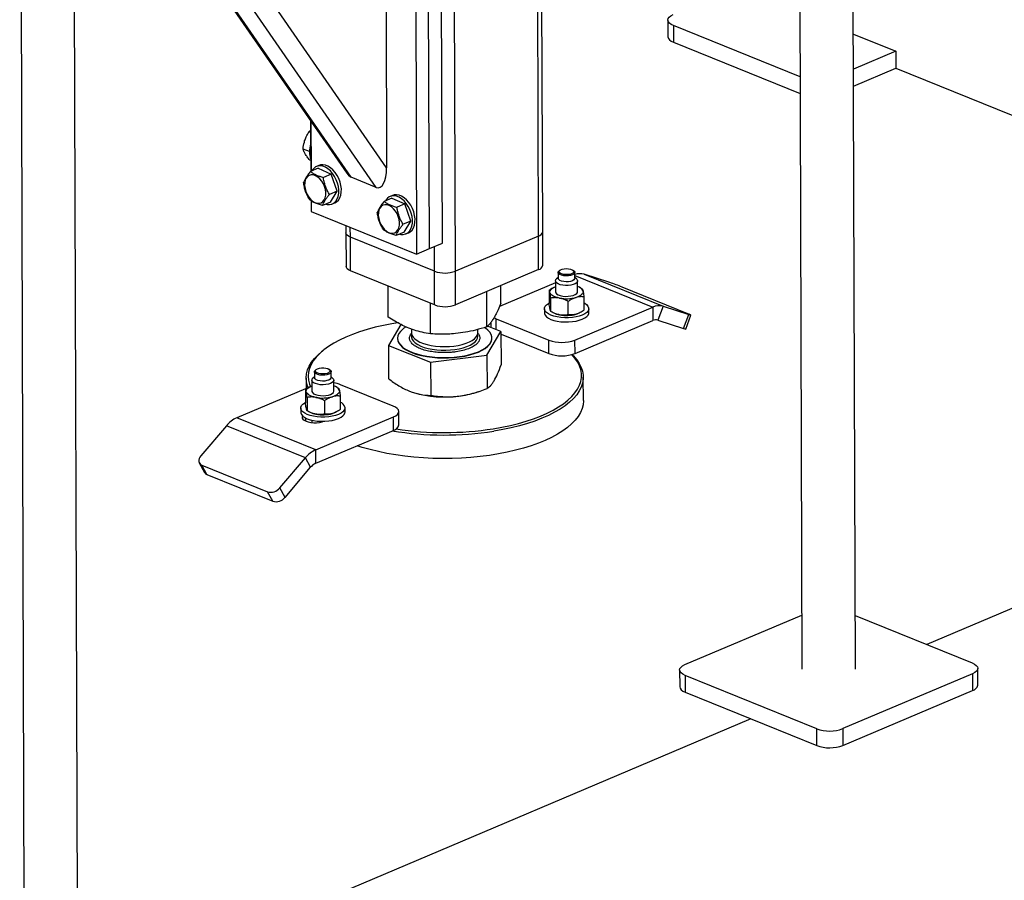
# Model space of a CAD drawing. Header units: millimetres. Extents: x 5 to 589, y 5 to 415.
# Tile 61 of 67: x 549 to 567, y 253 to 269. Entities that reach past the tile are written whole.
import ezdxf

# ---------------------------------------------------------------- set-up
doc = ezdxf.new("R2010")
doc.units = ezdxf.units.MM
doc.layers.add('TRAIT-FORT', color=4, linetype='Continuous', lineweight=25)

msp = doc.modelspace()

# ---------------------------------------------------------------- linework, layer by layer
at = {"layer": 'TRAIT-FORT', "color": 4, "linetype": 'Continuous', "lineweight": 25}
for p, q in [((558.139, 265.083), (558.08, 283.567)), ((558.216, 265.161), (558.156, 283.6)), ((556.642, 264.449), (556.582, 282.933)), ((562.813, 282.78), (562.894, 257.262)), ((563.861, 257.266), (563.779, 282.783)), ((548.777, 276.832), (548.858, 251.315)), ((549.825, 251.318), (549.743, 276.835)), ((555.399, 266.312), (549.751, 274.496)), ((555.211, 265.962), (549.753, 273.869)), ((554.76, 266.145), (549.754, 273.396)), ((549.754, 273.352), (554.679, 266.218)), ((556.406, 264.956), (556.384, 271.629)), ((555.917, 271.43), (555.938, 264.758)), ((556.172, 264.857), (556.15, 271.53)), ((555.39, 269.198), (555.399, 266.312)), ((560.476, 268.983), (560.477, 268.679)), ((562.86, 267.957), (560.576, 268.885)), ((560.576, 268.885), (560.577, 268.581)), ((563.824, 268.73), (564.591, 268.419)), ((560.577, 268.581), (562.861, 267.654)), ((564.591, 268.419), (563.826, 268.095)), ((564.591, 268.419), (564.592, 268.115)), ((563.827, 267.791), (564.592, 268.115)), ((564.592, 268.115), (575.624, 263.636)), ((554.027, 267.163), (554.03, 266.251)), ((554.033, 267.154), (554.036, 266.253)), ((554.027, 266.985), (553.996, 266.962)), ((554.027, 266.95), (553.996, 266.962)), ((554.005, 266.607), (553.89, 266.654)), ((554.029, 266.447), (554.013, 266.453)), ((554.165, 266.308), (554.025, 266.248)), ((554.178, 266.358), (554.131, 266.338)), ((554.165, 266.308), (554.398, 266.202)), ((554.398, 266.202), (554.258, 266.142)), ((554.507, 265.894), (554.398, 266.202)), ((555.211, 265.962), (554.76, 266.145)), ((554.507, 265.894), (554.367, 265.835)), ((554.384, 265.693), (554.507, 265.894)), ((554.038, 265.72), (554.038, 265.529)), ((554.384, 265.693), (554.244, 265.634)), ((554.418, 265.663), (554.464, 265.683)), ((555.495, 265.768), (555.354, 265.708)), ((555.508, 265.818), (555.461, 265.798)), ((555.495, 265.768), (555.728, 265.662)), ((554.038, 265.529), (555.938, 264.758)), ((555.728, 265.662), (555.587, 265.602)), ((555.837, 265.354), (555.728, 265.662)), ((555.837, 265.354), (555.697, 265.295)), ((555.714, 265.153), (555.837, 265.354)), ((554.665, 265.275), (554.665, 265.142)), ((554.665, 265.142), (554.667, 264.536)), ((554.745, 265.064), (554.744, 265.243)), ((555.714, 265.153), (555.573, 265.094)), ((555.747, 265.123), (555.794, 265.143)), ((558.217, 264.555), (558.216, 265.161)), ((556.265, 264.447), (554.745, 265.064)), ((554.747, 264.457), (554.745, 265.064)), ((558.139, 265.083), (556.642, 264.449)), ((558.141, 264.477), (558.139, 265.083)), ((555.938, 264.758), (556.172, 264.857)), ((556.172, 264.857), (556.406, 264.956)), ((556.265, 264.447), (556.263, 264.896)), ((556.266, 263.84), (554.747, 264.457)), ((556.266, 263.84), (556.265, 264.447)), ((556.644, 263.842), (556.642, 264.449)), ((558.141, 264.477), (556.644, 263.842)), ((558.526, 264.466), (558.511, 264.453)), ((558.778, 264.454), (558.763, 264.466)), ((558.795, 264.32), (558.795, 264.426)), ((558.445, 264.273), (558.446, 264.076)), ((558.495, 264.334), (558.467, 264.311)), ((558.495, 264.425), (558.495, 264.319)), ((558.795, 264.372), (560.201, 263.801)), ((558.823, 264.312), (558.795, 264.335)), ((558.846, 264.077), (558.845, 264.274)), ((558.964, 264.393), (560.389, 263.815)), ((559.428, 264.243), (558.964, 264.393)), ((555.428, 263.621), (555.426, 264.181)), ((557.208, 263.443), (557.206, 264.08)), ((558.446, 264.239), (557.436, 263.811)), ((557.462, 263.87), (557.461, 264.188)), ((558.332, 264.106), (558.333, 263.863)), ((558.414, 264.155), (558.405, 264.15)), ((558.903, 264.144), (558.878, 264.156)), ((560.836, 263.68), (559.649, 264.162)), ((558.363, 263.72), (558.363, 263.963)), ((558.678, 263.661), (558.677, 263.903)), ((558.96, 263.987), (558.961, 263.744)), ((556.191, 263.319), (556.189, 263.871)), ((558.247, 263.772), (558.247, 263.696)), ((558.798, 263.206), (560.201, 263.801)), ((559.047, 263.699), (559.047, 263.775)), ((560.201, 263.801), (560.202, 263.558)), ((560.389, 263.815), (560.296, 263.565)), ((560.389, 263.815), (560.853, 263.665)), ((557.377, 263.589), (558.326, 263.203)), ((557.377, 263.394), (557.377, 263.589)), ((558.39, 263.706), (558.415, 263.694)), ((558.799, 262.963), (560.202, 263.558)), ((558.879, 263.695), (558.888, 263.7)), ((560.296, 263.565), (560.76, 263.415)), ((560.76, 263.415), (560.853, 263.665)), ((560.798, 263.405), (560.89, 263.655)), ((555.655, 263.488), (555.43, 263.11)), ((555.846, 263.405), (555.846, 263.335)), ((557.046, 263.339), (557.046, 263.397)), ((557.21, 262.933), (557.463, 263.36)), ((557.463, 263.36), (557.22, 263.456)), ((557.278, 263.52), (557.278, 263.444)), ((557.463, 263.36), (557.465, 262.758)), ((555.595, 263.238), (555.595, 263.232)), ((555.832, 263.302), (555.848, 263.322)), ((557.298, 263.238), (557.298, 263.244)), ((557.464, 263.311), (558.327, 262.96)), ((558.327, 262.96), (558.326, 263.203)), ((558.799, 262.963), (558.798, 263.206)), ((554.252, 263.018), (554.222, 262.994)), ((555.43, 263.11), (556.193, 262.808)), ((555.43, 263.11), (555.432, 262.508)), ((556.193, 262.808), (557.21, 262.933)), ((557.21, 262.933), (557.211, 262.331)), ((554.128, 262.673), (554.113, 262.661)), ((554.38, 262.661), (554.365, 262.673)), ((556.193, 262.808), (556.195, 262.206)), ((553.949, 262.52), (553.949, 262.334)), ((554.047, 262.48), (554.047, 262.283)), ((554.097, 262.541), (554.069, 262.518)), ((554.096, 262.632), (554.097, 262.526)), ((554.097, 262.521), (554.097, 262.526)), ((554.397, 262.527), (554.396, 262.633)), ((554.425, 262.519), (554.397, 262.542)), ((554.447, 262.285), (554.447, 262.482)), ((558.95, 262.112), (558.949, 262.536)), ((554.047, 262.375), (552.694, 261.802)), ((553.933, 262.313), (553.934, 262.071)), ((554.015, 262.362), (554.006, 262.358)), ((554.504, 262.351), (554.479, 262.364)), ((555.519, 262.014), (554.569, 262.399)), ((576.011, 262.314), (565.147, 257.71)), ((553.964, 262.17), (553.965, 261.928)), ((554.562, 262.194), (554.563, 261.951)), ((555.883, 262.258), (555.887, 262.256)), ((557.012, 262.26), (557.056, 262.274)), ((553.848, 261.979), (553.849, 261.903)), ((554.278, 262.11), (554.279, 261.868)), ((554.649, 261.906), (554.648, 261.982)), ((554.119, 261.223), (552.694, 261.802)), ((553.943, 261.741), (553.943, 261.797)), ((553.992, 261.914), (554.017, 261.901)), ((554.049, 261.76), (554.049, 261.716)), ((554.119, 261.223), (555.523, 261.818)), ((554.48, 261.902), (554.489, 261.907)), ((555.524, 261.575), (555.523, 261.818)), ((555.619, 261.673), (555.619, 261.915)), ((552.508, 261.657), (552.046, 261.115)), ((553.932, 261.079), (552.508, 261.657)), ((554.12, 260.981), (555.524, 261.575)), ((553.47, 260.536), (553.932, 261.079)), ((554.026, 260.908), (553.932, 261.079)), ((554.12, 260.981), (554.119, 261.223)), ((552.018, 260.986), (552.113, 260.815)), ((552.063, 260.948), (553.251, 260.466)), ((552.157, 260.777), (552.063, 260.948)), ((553.565, 260.366), (554.026, 260.908)), ((552.157, 260.777), (553.345, 260.295)), ((553.565, 260.366), (553.47, 260.536)), ((553.345, 260.295), (553.251, 260.466)), ((560.783, 257.347), (562.891, 258.24)), ((563.858, 258.234), (565.969, 257.377)), ((560.687, 257.249), (560.688, 256.946)), ((563.161, 256.187), (560.787, 257.151)), ((560.787, 257.151), (560.788, 256.848)), ((565.972, 257.181), (563.633, 256.19)), ((565.972, 257.181), (565.973, 256.878)), ((566.069, 256.975), (566.068, 257.279)), ((560.788, 256.848), (563.162, 255.884)), ((563.634, 255.887), (565.973, 256.878)), ((561.975, 256.366), (551.111, 251.762)), ((563.162, 255.884), (563.161, 256.187)), ((563.633, 256.19), (563.634, 255.887))]:
    msp.add_line(p, q, dxfattribs=at)
at = {"layer": 'TRAIT-FORT', "color": 4, "linetype": 'Continuous', "lineweight": 25, "flags": 128}
for points in [[(560.576, 268.885), (560.534, 268.905), (560.502, 268.929), (560.483, 268.955), (560.476, 268.982), (560.482, 269.009), (560.501, 269.035), (560.531, 269.059), (560.572, 269.08)], [(560.477, 268.679), (560.477, 268.678), (560.484, 268.652), (560.503, 268.626), (560.535, 268.602), (560.577, 268.581)], [(554.301, 265.658), (554.326, 265.653), (554.37, 265.651), (554.412, 265.661), (554.45, 265.681), (554.481, 265.712), (554.507, 265.752), (554.524, 265.8), (554.534, 265.855), (554.535, 265.914), (554.528, 265.976), (554.513, 266.039), (554.49, 266.1), (554.46, 266.158), (554.424, 266.212), (554.384, 266.258), (554.34, 266.296), (554.293, 266.325), (554.247, 266.343), (554.201, 266.35), (554.157, 266.346), (554.117, 266.331), (554.083, 266.305), (554.054, 266.27), (554.047, 266.258)], [(554.464, 265.683), (554.496, 265.701), (554.528, 265.732), (554.553, 265.772), (554.571, 265.82), (554.581, 265.874), (554.582, 265.934), (554.575, 265.996), (554.56, 266.058), (554.537, 266.12), (554.507, 266.178), (554.471, 266.231), (554.431, 266.278), (554.386, 266.316), (554.34, 266.345), (554.293, 266.363), (554.247, 266.37), (554.204, 266.366), (554.178, 266.358)], [(553.941, 265.886), (553.964, 265.834), (553.993, 265.787), (554.027, 265.746), (554.064, 265.713), (554.104, 265.689), (554.144, 265.676), (554.183, 265.675), (554.218, 265.684), (554.249, 265.704), (554.273, 265.735), (554.291, 265.773), (554.301, 265.819), (554.302, 265.87), (554.295, 265.923), (554.28, 265.976), (554.258, 266.028), (554.229, 266.075), (554.195, 266.116), (554.157, 266.149), (554.117, 266.173), (554.077, 266.186), (554.039, 266.187), (554.003, 266.178), (553.973, 266.158), (553.948, 266.127), (553.931, 266.089), (553.921, 266.043), (553.919, 265.993), (553.926, 265.939), (553.941, 265.886)], [(555.631, 265.118), (555.655, 265.113), (555.7, 265.111), (555.742, 265.121), (555.779, 265.141), (555.811, 265.172), (555.836, 265.212), (555.854, 265.26), (555.864, 265.315), (555.865, 265.374), (555.858, 265.436), (555.843, 265.499), (555.82, 265.56), (555.79, 265.618), (555.754, 265.672), (555.714, 265.718), (555.669, 265.756), (555.623, 265.785), (555.576, 265.803), (555.53, 265.81), (555.487, 265.806), (555.447, 265.791), (555.412, 265.765), (555.384, 265.73), (555.377, 265.718)], [(555.794, 265.143), (555.826, 265.161), (555.858, 265.192), (555.883, 265.232), (555.901, 265.28), (555.91, 265.335), (555.912, 265.394), (555.905, 265.456), (555.889, 265.518), (555.867, 265.58), (555.837, 265.638), (555.801, 265.691), (555.76, 265.738), (555.716, 265.776), (555.67, 265.805), (555.623, 265.823), (555.577, 265.83), (555.534, 265.826), (555.508, 265.818)], [(555.271, 265.346), (555.294, 265.294), (555.322, 265.247), (555.356, 265.206), (555.394, 265.173), (555.434, 265.149), (555.474, 265.136), (555.512, 265.135), (555.548, 265.144), (555.578, 265.164), (555.603, 265.195), (555.621, 265.233), (555.63, 265.279), (555.632, 265.33), (555.625, 265.383), (555.61, 265.436), (555.587, 265.488), (555.558, 265.535), (555.524, 265.576), (555.487, 265.609), (555.447, 265.633), (555.407, 265.646), (555.369, 265.647), (555.333, 265.638), (555.302, 265.618), (555.278, 265.587), (555.26, 265.549), (555.251, 265.503), (555.249, 265.453), (555.256, 265.399), (555.271, 265.346)], [(554.745, 265.064), (554.711, 265.08), (554.686, 265.099), (554.671, 265.12), (554.665, 265.141), (554.665, 265.142)], [(554.745, 265.064), (554.711, 265.08), (554.686, 265.099), (554.671, 265.12), (554.665, 265.141), (554.665, 265.142)], [(554.747, 264.457), (554.713, 264.474), (554.688, 264.493), (554.673, 264.513), (554.667, 264.535), (554.667, 264.536)], [(558.794, 264.431), (558.792, 264.414), (558.778, 264.397), (558.753, 264.383), (558.719, 264.372), (558.679, 264.365), (558.637, 264.363), (558.595, 264.367), (558.557, 264.375), (558.526, 264.387), (558.505, 264.402), (558.496, 264.42), (558.498, 264.437), (558.511, 264.453)], [(558.778, 264.446), (558.775, 264.429), (558.761, 264.414), (558.737, 264.401), (558.704, 264.391), (558.667, 264.386), (558.627, 264.386), (558.589, 264.39), (558.556, 264.399), (558.53, 264.412), (558.515, 264.427), (558.512, 264.444), (558.52, 264.46), (558.539, 264.474), (558.568, 264.486), (558.604, 264.493), (558.643, 264.496), (558.682, 264.494), (558.718, 264.487), (558.748, 264.476), (558.768, 264.462), (558.778, 264.446)], [(558.778, 264.454), (558.785, 264.449), (558.794, 264.431)], [(558.845, 264.282), (558.843, 264.261), (558.829, 264.241), (558.803, 264.223), (558.767, 264.208), (558.724, 264.198), (558.676, 264.192), (558.626, 264.191), (558.577, 264.196), (558.532, 264.205), (558.495, 264.219), (558.467, 264.236), (558.45, 264.256), (558.446, 264.276), (558.454, 264.297), (558.467, 264.311)], [(558.795, 264.32), (558.792, 264.308), (558.778, 264.291), (558.753, 264.276), (558.719, 264.265), (558.68, 264.259), (558.637, 264.257), (558.595, 264.261), (558.557, 264.269), (558.527, 264.281), (558.506, 264.296), (558.496, 264.313), (558.495, 264.319)], [(558.823, 264.312), (558.834, 264.302), (558.845, 264.282)], [(558.347, 264.065), (558.346, 264.081), (558.35, 264.097), (558.36, 264.113), (558.374, 264.128), (558.393, 264.143), (558.416, 264.156), (558.443, 264.168), (558.446, 264.169)], [(558.446, 264.076), (558.451, 264.059), (558.467, 264.039), (558.495, 264.022), (558.533, 264.008), (558.577, 263.999), (558.626, 263.994), (558.676, 263.995), (558.724, 264.001), (558.768, 264.011), (558.803, 264.026), (558.829, 264.044), (558.843, 264.064), (558.846, 264.077)], [(558.945, 264.089), (558.946, 264.072), (558.942, 264.056), (558.932, 264.04), (558.918, 264.025), (558.899, 264.011), (558.876, 263.997), (558.849, 263.986), (558.819, 263.975)], [(558.52, 263.963), (558.485, 263.971), (558.454, 263.981), (558.425, 263.992), (558.401, 264.004), (558.38, 264.018), (558.364, 264.033), (558.353, 264.049), (558.347, 264.065)], [(558.249, 263.758), (558.248, 263.787), (558.26, 263.815), (558.284, 263.842), (558.319, 263.867), (558.333, 263.875)], [(558.961, 263.877), (558.974, 263.87), (559.009, 263.845), (559.033, 263.818), (559.045, 263.789), (559.046, 263.76), (559.034, 263.732), (559.01, 263.705), (558.975, 263.679), (558.93, 263.657), (558.877, 263.638), (558.817, 263.624), (558.751, 263.613), (558.683, 263.608), (558.613, 263.608), (558.544, 263.613), (558.479, 263.622), (558.418, 263.637), (558.365, 263.655), (558.32, 263.677), (558.285, 263.702), (558.261, 263.729), (558.249, 263.758)], [(557.334, 263.61), (557.335, 263.61), (557.377, 263.589)], [(558.247, 263.696), (558.249, 263.682), (558.261, 263.653), (558.285, 263.626), (558.32, 263.601), (558.365, 263.579), (558.418, 263.561), (558.479, 263.547), (558.544, 263.537), (558.613, 263.532), (558.683, 263.532), (558.751, 263.538), (558.817, 263.548), (558.877, 263.562), (558.931, 263.581), (558.975, 263.604), (559.01, 263.629), (559.034, 263.656), (559.046, 263.684), (559.047, 263.699)], [(560.853, 263.665), (560.871, 263.659), (560.883, 263.656), (560.889, 263.654), (560.89, 263.655), (560.885, 263.659), (560.874, 263.664), (560.857, 263.671), (560.836, 263.68)], [(555.603, 263.518), (555.496, 263.5), (555.341, 263.47), (555.191, 263.436), (555.048, 263.397), (554.911, 263.355), (554.782, 263.308), (554.66, 263.259), (554.547, 263.205), (554.444, 263.149), (554.349, 263.09), (554.265, 263.029), (554.191, 262.965), (554.128, 262.899), (554.076, 262.832), (554.035, 262.763), (554.006, 262.693), (553.988, 262.623), (553.982, 262.552), (553.988, 262.482), (554.005, 262.411), (554.024, 262.365)], [(555.62, 263.324), (555.601, 263.282), (555.595, 263.241), (555.6, 263.199), (555.618, 263.158), (555.647, 263.117), (555.687, 263.079), (555.738, 263.043), (555.798, 263.01), (555.868, 262.98), (555.946, 262.954), (556.031, 262.931), (556.122, 262.913), (556.218, 262.9), (556.316, 262.891), (556.417, 262.888), (556.518, 262.889), (556.618, 262.895), (556.715, 262.906), (556.809, 262.922), (556.898, 262.942), (556.98, 262.967), (557.055, 262.995), (557.121, 263.027), (557.178, 263.062), (557.224, 263.099), (557.26, 263.138), (557.284, 263.179), (557.297, 263.22), (557.297, 263.262), (557.286, 263.304), (557.262, 263.345), (557.228, 263.384), (557.182, 263.421), (557.167, 263.431)], [(557.278, 263.444), (557.278, 263.443), (557.279, 263.432)], [(555.595, 263.232), (555.6, 263.193), (555.618, 263.151), (555.647, 263.111), (555.687, 263.073), (555.738, 263.037), (555.798, 263.004), (555.868, 262.974), (555.946, 262.947), (556.031, 262.925), (556.122, 262.907), (556.218, 262.894), (556.316, 262.885), (556.417, 262.882), (556.518, 262.883), (556.618, 262.889), (556.715, 262.9), (556.809, 262.916), (556.898, 262.936), (556.98, 262.961), (557.055, 262.989), (557.121, 263.021), (557.178, 263.056), (557.224, 263.093), (557.26, 263.132), (557.284, 263.173), (557.297, 263.214), (557.298, 263.238)], [(555.846, 263.335), (555.847, 263.326), (555.856, 263.292), (555.876, 263.258), (555.908, 263.226), (555.95, 263.196), (556.001, 263.169), (556.062, 263.145), (556.129, 263.125), (556.203, 263.109), (556.282, 263.097), (556.364, 263.09), (556.448, 263.088), (556.531, 263.091), (556.613, 263.098), (556.691, 263.11), (556.765, 263.127), (556.833, 263.148), (556.893, 263.172), (556.944, 263.2), (556.986, 263.23), (557.017, 263.262), (557.037, 263.296), (557.046, 263.33), (557.046, 263.339)], [(555.852, 263.303), (555.848, 263.287), (555.848, 263.252), (555.86, 263.217), (555.883, 263.184), (555.917, 263.153), (555.962, 263.123), (556.016, 263.097), (556.078, 263.074), (556.148, 263.055), (556.223, 263.04), (556.303, 263.029)], [(556.303, 263.029), (556.385, 263.024), (556.469, 263.023), (556.552, 263.027), (556.633, 263.035), (556.711, 263.048), (556.783, 263.066), (556.849, 263.088), (556.907, 263.113), (556.956, 263.141), (556.995, 263.172), (557.024, 263.205), (557.041, 263.239), (557.046, 263.273), (557.04, 263.308), (557.04, 263.309)], [(553.984, 262.348), (553.973, 262.379), (553.955, 262.45), (553.949, 262.522), (553.955, 262.593), (553.973, 262.665), (554.002, 262.735), (554.044, 262.805), (554.097, 262.873), (554.161, 262.94), (554.222, 262.994)], [(557.323, 261.604), (557.48, 261.632), (557.632, 261.664), (557.778, 261.7), (557.919, 261.741), (558.052, 261.785), (558.177, 261.833), (558.295, 261.885), (558.403, 261.939), (558.502, 261.997), (558.592, 262.057), (558.671, 262.12), (558.739, 262.185), (558.797, 262.252), (558.844, 262.32), (558.879, 262.389), (558.902, 262.459), (558.914, 262.529), (558.914, 262.6), (558.902, 262.671), (558.879, 262.74), (558.844, 262.81), (558.797, 262.877), (558.74, 262.943)], [(558.745, 262.945), (558.771, 262.919), (558.829, 262.851), (558.876, 262.783), (558.912, 262.713), (558.935, 262.642), (558.947, 262.57), (558.947, 262.499), (558.935, 262.427), (558.912, 262.356), (558.876, 262.286), (558.829, 262.217), (558.77, 262.15), (558.701, 262.084), (558.621, 262.02), (558.53, 261.959), (558.43, 261.901), (558.32, 261.845), (558.201, 261.793), (558.074, 261.744), (557.939, 261.699), (557.797, 261.658), (557.648, 261.621), (557.494, 261.589), (557.335, 261.561)], [(554.097, 262.627), (554.099, 262.644), (554.113, 262.661)], [(554.38, 262.661), (554.386, 262.656), (554.396, 262.639), (554.393, 262.621), (554.379, 262.604), (554.354, 262.59), (554.321, 262.579), (554.281, 262.572), (554.238, 262.57), (554.196, 262.574), (554.159, 262.582), (554.128, 262.594), (554.107, 262.61), (554.097, 262.627)], [(554.113, 262.643), (554.116, 262.659), (554.13, 262.674), (554.154, 262.688), (554.187, 262.697), (554.225, 262.702), (554.264, 262.703), (554.302, 262.698), (554.336, 262.689), (554.361, 262.676), (554.376, 262.661), (554.379, 262.645), (554.371, 262.629), (554.352, 262.614), (554.323, 262.603), (554.287, 262.595), (554.248, 262.593), (554.209, 262.595), (554.173, 262.601), (554.143, 262.612), (554.123, 262.627), (554.113, 262.643)], [(554.425, 262.519), (554.425, 262.519), (554.442, 262.499), (554.447, 262.478), (554.439, 262.458), (554.418, 262.439), (554.387, 262.422), (554.348, 262.41), (554.302, 262.401), (554.252, 262.398), (554.202, 262.4), (554.155, 262.407), (554.114, 262.419), (554.081, 262.434), (554.058, 262.453), (554.048, 262.473), (554.048, 262.473)], [(554.397, 262.527), (554.394, 262.515), (554.38, 262.498), (554.355, 262.484), (554.321, 262.473), (554.281, 262.466), (554.239, 262.464), (554.197, 262.468), (554.159, 262.476), (554.128, 262.488), (554.107, 262.503), (554.097, 262.521)], [(553.949, 262.272), (553.948, 262.288), (553.952, 262.304), (553.961, 262.32), (553.975, 262.336), (553.994, 262.35), (554.017, 262.363), (554.044, 262.375), (554.047, 262.376)], [(554.546, 262.296), (554.547, 262.279), (554.543, 262.263), (554.534, 262.247), (554.52, 262.232), (554.501, 262.218), (554.478, 262.205), (554.451, 262.193), (554.42, 262.182)], [(554.121, 262.171), (554.087, 262.178), (554.055, 262.188), (554.027, 262.199), (554.002, 262.212), (553.982, 262.226), (553.966, 262.24), (553.955, 262.256), (553.949, 262.272)], [(554.047, 262.283), (554.048, 262.276), (554.059, 262.256), (554.081, 262.237), (554.114, 262.222), (554.156, 262.21), (554.203, 262.203), (554.253, 262.201), (554.302, 262.204), (554.348, 262.212), (554.388, 262.225), (554.419, 262.242), (554.439, 262.261), (554.447, 262.281), (554.447, 262.285)], [(554.647, 261.996), (554.647, 261.967), (554.635, 261.939), (554.611, 261.912), (554.576, 261.886), (554.532, 261.864), (554.478, 261.845), (554.418, 261.831), (554.353, 261.821), (554.284, 261.815), (554.214, 261.815), (554.146, 261.82), (554.08, 261.83), (554.02, 261.844), (553.966, 261.862), (553.921, 261.884), (553.886, 261.909), (553.862, 261.936), (553.85, 261.965), (553.85, 261.994), (553.862, 262.022), (553.886, 262.049), (553.92, 262.075), (553.934, 262.082)], [(558.95, 262.112), (558.95, 262.11), (558.944, 262.038), (558.926, 261.967), (558.897, 261.897), (558.855, 261.827), (558.802, 261.759), (558.738, 261.692), (558.664, 261.627), (558.578, 261.565), (558.482, 261.505), (558.377, 261.448), (558.263, 261.394), (558.14, 261.344), (558.008, 261.297), (557.87, 261.254), (557.724, 261.215), (557.573, 261.18), (557.416, 261.15), (557.255, 261.124), (557.09, 261.103), (556.921, 261.086), (556.751, 261.075), (556.579, 261.068), (556.406, 261.066), (556.234, 261.07), (556.063, 261.078), (555.893, 261.091), (555.726, 261.109), (555.563, 261.132), (555.404, 261.159), (555.25, 261.191), (555.101, 261.227), (554.959, 261.267), (554.866, 261.297)], [(555.523, 261.818), (555.564, 261.839), (555.594, 261.863), (555.613, 261.889), (555.619, 261.916), (555.612, 261.943), (555.592, 261.969), (555.561, 261.993), (555.519, 262.014)], [(553.849, 261.903), (553.85, 261.889), (553.862, 261.86), (553.886, 261.833), (553.921, 261.808), (553.966, 261.786), (554.02, 261.768), (554.08, 261.754), (554.146, 261.744), (554.214, 261.739), (554.284, 261.74), (554.353, 261.745), (554.418, 261.755), (554.479, 261.77), (554.532, 261.788), (554.577, 261.811), (554.611, 261.836), (554.635, 261.863), (554.647, 261.892), (554.649, 261.906)], [(553.884, 261.836), (553.877, 261.819), (553.877, 261.798), (553.889, 261.777), (553.912, 261.757), (553.945, 261.74), (553.986, 261.727), (554.033, 261.718), (554.084, 261.714), (554.136, 261.714), (554.187, 261.719), (554.234, 261.729), (554.268, 261.74)], [(552.046, 261.115), (552.028, 261.09), (552.016, 261.065), (552.009, 261.04), (552.009, 261.016), (552.014, 260.994), (552.025, 260.975), (552.042, 260.959), (552.063, 260.948)], [(560.787, 257.151), (560.745, 257.172), (560.714, 257.196), (560.694, 257.222), (560.687, 257.249), (560.693, 257.276), (560.712, 257.302), (560.742, 257.326), (560.783, 257.347)], [(565.969, 257.377), (566.01, 257.356), (566.042, 257.332), (566.061, 257.306), (566.068, 257.28), (566.062, 257.252), (566.044, 257.226), (566.013, 257.202), (565.972, 257.181)], [(560.688, 256.946), (560.688, 256.945), (560.695, 256.918), (560.715, 256.893), (560.746, 256.869), (560.788, 256.848)]]:
    msp.add_lwpolyline(points, dxfattribs=at)
at = {"layer": 'TRAIT-FORT', "color": 4, "linetype": 'Continuous', "lineweight": 25}
for centre, radius, start, end in [((554.431, 266.607), 0.426, 160.933, 199.4339), ((558.115, 265.183), 0.103, 283.3075, 347.6478), ((556.45, 264.967), 0.552, 250.36, 290.2989), ((558.117, 264.577), 0.103, 283.3075, 347.6478), ((558.89, 264.142), 0.262, 73.5772, 111.2435), ((558.813, 264.029), 0.145, 24.1891, 76.914), ((558.218, 260.616), 3.824, 68.026, 71.5436), ((558.643, 264.622), 0.67, 259.3747, 285.1695), ((556.452, 264.36), 0.552, 250.36, 290.2989), ((560.314, 263.558), 0.267, 73.7757, 114.9485), ((558.588, 264.054), 0.399, 244.4061, 260.3029), ((558.644, 264.319), 0.67, 259.3747, 285.1695), ((558.729, 263.995), 0.335, 285.7385, 296.6701), ((560.259, 263.437), 0.134, 73.7757, 114.9485), ((555.936, 263.108), 0.383, 119.0589, 145.7119), ((560.811, 263.53), 0.126, 246.3843, 264.0573), ((558.558, 263.853), 0.69, 250.36, 290.2989), ((558.559, 263.61), 0.69, 250.36, 290.2989), ((554.097, 262.477), 0.0499, 125.0133, 184.9341), ((554.372, 261.885), 0.551, 68.9929, 82.166), ((554.414, 262.237), 0.145, 24.1891, 76.914), ((554.245, 262.829), 0.67, 259.3747, 285.1695), ((556.443, 264.158), 1.981, 253.7, 277.5338), ((556.519, 263.81), 1.626, 276.5188, 287.662), ((554.501, 261.94), 0.157, 20.9743, 66.8627), ((552.91, 261.33), 0.519, 114.5052, 140.8319), ((554.189, 262.261), 0.399, 244.4061, 260.3029), ((554.246, 262.526), 0.67, 259.3747, 285.1695), ((554.33, 262.202), 0.335, 285.7385, 296.6701), ((555.494, 261.7), 0.128, 283.3075, 347.6478), ((556.434, 267.285), 5.75, 261.3608, 278.8944), ((556.434, 267.302), 5.811, 260.7605, 278.9131), ((554.334, 260.751), 0.519, 114.5052, 140.8319), ((554.227, 260.745), 0.259, 114.5052, 140.8319), ((552.188, 260.858), 0.0866, 209.7708, 249.4634), ((553.307, 260.668), 0.21, 254.4098, 321.1779), ((553.401, 260.497), 0.21, 254.4098, 321.1779), ((565.943, 257.003), 0.128, 283.3075, 347.6478), ((563.393, 256.837), 0.69, 250.36, 290.2989), ((563.394, 256.534), 0.69, 250.36, 290.2989)]:
    msp.add_arc(centre, radius, start, end, dxfattribs=at)
for centre, start_param, end_param in [((554.758, 266.573), 2.485418, 2.920995), ((555.209, 266.39), 2.920995, 4.491791)]:
    msp.add_ellipse(centre, major_axis=(-0.043, 0.434), ratio=0.426321, start_param=start_param, end_param=end_param, dxfattribs=at)
for points, knots in [([(553.89, 266.654), (553.896, 266.696), (553.907, 266.766), (553.94, 266.859), (553.97, 266.919), (553.991, 266.953), (553.996, 266.962)], [0, 0, 0, 0, 0.3855495, 0.6376419, 0.8965462, 1, 1, 1, 1]), ([(554.013, 266.453), (553.997, 266.473), (553.965, 266.512), (553.929, 266.566), (553.904, 266.613), (553.895, 266.64), (553.89, 266.654)], [0, 0, 0, 0, 0.264605, 0.534948, 0.765343, 1, 1, 1, 1]), ([(554.025, 266.248), (554.009, 266.229), (553.977, 266.189), (553.941, 266.135), (553.916, 266.087), (553.906, 266.061), (553.901, 266.047)], [0, 0, 0, 0, 0.264605, 0.534948, 0.765343, 1, 1, 1, 1]), ([(554.025, 266.248), (554.04, 266.237), (554.07, 266.214), (554.127, 266.185), (554.191, 266.161), (554.235, 266.149), (554.258, 266.142)], [0, 0, 0, 0, 0.2646049, 0.5349477, 0.7653431, 1, 1, 1, 1]), ([(554.011, 265.74), (553.99, 265.776), (553.955, 265.835), (553.923, 265.93), (553.908, 265.996), (553.903, 266.036), (553.901, 266.047)], [0, 0, 0, 0, 0.385549, 0.637642, 0.896546, 1, 1, 1, 1]), ([(554.367, 265.835), (554.346, 265.871), (554.311, 265.931), (554.279, 266.025), (554.265, 266.092), (554.259, 266.131), (554.258, 266.142)], [0, 0, 0, 0, 0.385549, 0.637642, 0.896546, 1, 1, 1, 1]), ([(554.244, 265.634), (554.218, 265.641), (554.167, 265.655), (554.103, 265.681), (554.05, 265.709), (554.024, 265.729), (554.011, 265.74)], [0, 0, 0, 0, 0.264605, 0.534948, 0.765343, 1, 1, 1, 1]), ([(554.244, 265.634), (554.249, 265.649), (554.261, 265.68), (554.289, 265.731), (554.325, 265.783), (554.353, 265.817), (554.367, 265.835)], [0, 0, 0, 0, 0.264605, 0.534948, 0.765343, 1, 1, 1, 1]), ([(555.354, 265.708), (555.339, 265.689), (555.307, 265.649), (555.271, 265.595), (555.246, 265.547), (555.236, 265.521), (555.231, 265.507)], [0, 0, 0, 0, 0.264605, 0.534948, 0.765343, 1, 1, 1, 1]), ([(555.354, 265.708), (555.37, 265.697), (555.4, 265.674), (555.457, 265.645), (555.52, 265.621), (555.565, 265.609), (555.587, 265.602)], [0, 0, 0, 0, 0.2646049, 0.5349477, 0.7653431, 1, 1, 1, 1]), ([(555.341, 265.2), (555.32, 265.236), (555.285, 265.295), (555.252, 265.39), (555.238, 265.456), (555.233, 265.496), (555.231, 265.507)], [0, 0, 0, 0, 0.385549, 0.637642, 0.896546, 1, 1, 1, 1]), ([(555.697, 265.295), (555.676, 265.331), (555.641, 265.391), (555.609, 265.485), (555.594, 265.552), (555.589, 265.591), (555.587, 265.602)], [0, 0, 0, 0, 0.385549, 0.637642, 0.896546, 1, 1, 1, 1]), ([(555.573, 265.094), (555.548, 265.101), (555.497, 265.115), (555.433, 265.141), (555.38, 265.169), (555.354, 265.189), (555.341, 265.2)], [0, 0, 0, 0, 0.264605, 0.534948, 0.765343, 1, 1, 1, 1]), ([(555.573, 265.094), (555.579, 265.109), (555.59, 265.14), (555.619, 265.191), (555.655, 265.243), (555.683, 265.278), (555.697, 265.295)], [0, 0, 0, 0, 0.264605, 0.534948, 0.765343, 1, 1, 1, 1]), ([(558.332, 264.106), (558.354, 264.122), (558.378, 264.139), (558.404, 264.149), (558.405, 264.15)], [0, 0, 0, 0, 0.93929, 1, 1, 1, 1]), ([(558.347, 264.065), (558.345, 264.074), (558.341, 264.092), (558.336, 264.102), (558.333, 264.105), (558.332, 264.106)], [0, 0, 0, 0, 0.413688, 0.838028, 1, 1, 1, 1]), ([(558.903, 264.144), (558.904, 264.143), (558.913, 264.139), (558.921, 264.134), (558.93, 264.13)], [0, 0, 0, 0, 0.071988, 1, 1, 1, 1]), ([(558.93, 264.13), (558.932, 264.127), (558.937, 264.12), (558.942, 264.099), (558.945, 264.089)], [0, 0, 0, 0, 0.493244, 1, 1, 1, 1]), ([(558.945, 264.089), (558.947, 264.077), (558.951, 264.054), (558.957, 264.017), (558.96, 263.993), (558.96, 263.987)], [0, 0, 0, 0, 0.413688, 0.838028, 1, 1, 1, 1]), ([(558.363, 263.963), (558.36, 263.983), (558.355, 264.023), (558.35, 264.051), (558.347, 264.065)], [0, 0, 0, 0, 0.4932444, 1, 1, 1, 1]), ([(558.52, 263.963), (558.498, 263.967), (558.453, 263.973), (558.401, 263.969), (558.371, 263.964), (558.363, 263.963)], [0, 0, 0, 0, 0.413688, 0.838028, 1, 1, 1, 1]), ([(558.677, 263.903), (558.652, 263.916), (558.601, 263.943), (558.547, 263.957), (558.52, 263.963)], [0, 0, 0, 0, 0.493244, 1, 1, 1, 1]), ([(558.819, 263.975), (558.799, 263.968), (558.758, 263.954), (558.711, 263.926), (558.684, 263.908), (558.677, 263.903)], [0, 0, 0, 0, 0.413688, 0.838028, 1, 1, 1, 1]), ([(558.96, 263.987), (558.938, 263.988), (558.892, 263.992), (558.843, 263.981), (558.819, 263.975)], [0, 0, 0, 0, 0.493244, 1, 1, 1, 1]), ([(557.462, 263.87), (557.445, 263.83), (557.413, 263.753), (557.366, 263.657), (557.324, 263.584), (557.285, 263.528), (557.247, 263.481), (557.221, 263.456), (557.208, 263.443)], [0, 0, 0, 0, 0.202068, 0.3827, 0.555315, 0.692992, 0.838894, 1, 1, 1, 1]), ([(558.348, 263.762), (558.346, 263.773), (558.342, 263.796), (558.336, 263.833), (558.334, 263.857), (558.333, 263.863)], [0, 0, 0, 0, 0.413688, 0.838028, 1, 1, 1, 1]), ([(558.363, 263.72), (558.361, 263.723), (558.356, 263.73), (558.351, 263.751), (558.348, 263.762)], [0, 0, 0, 0, 0.4932444, 1, 1, 1, 1]), ([(558.521, 263.66), (558.499, 263.666), (558.454, 263.676), (558.401, 263.7), (558.372, 263.716), (558.363, 263.72)], [0, 0, 0, 0, 0.413688, 0.838028, 1, 1, 1, 1]), ([(558.961, 263.744), (558.938, 263.729), (558.892, 263.698), (558.844, 263.681), (558.82, 263.672)], [0, 0, 0, 0, 0.493244, 1, 1, 1, 1]), ([(556.191, 263.319), (556.14, 263.327), (556.044, 263.343), (555.902, 263.382), (555.776, 263.429), (555.659, 263.484), (555.546, 263.546), (555.469, 263.595), (555.428, 263.621)], [0, 0, 0, 0, 0.202068, 0.3827, 0.555315, 0.692992, 0.838894, 1, 1, 1, 1]), ([(558.678, 263.661), (558.653, 263.657), (558.602, 263.65), (558.548, 263.657), (558.521, 263.66)], [0, 0, 0, 0, 0.493244, 1, 1, 1, 1]), ([(558.82, 263.672), (558.799, 263.667), (558.759, 263.658), (558.712, 263.658), (558.685, 263.66), (558.678, 263.661)], [0, 0, 0, 0, 0.413688, 0.838028, 1, 1, 1, 1]), ([(557.208, 263.443), (557.14, 263.423), (557.012, 263.385), (556.823, 263.345), (556.655, 263.322), (556.499, 263.311), (556.348, 263.31), (556.245, 263.316), (556.191, 263.319)], [0, 0, 0, 0, 0.202068, 0.3827, 0.555315, 0.692992, 0.838894, 1, 1, 1, 1]), ([(556.295, 262.985), (556.258, 262.99), (556.181, 262.999), (556.075, 263.025), (555.979, 263.06), (555.901, 263.103), (555.854, 263.144), (555.83, 263.178), (555.814, 263.212), (555.809, 263.254), (555.824, 263.287), (555.832, 263.302)], [0, 0, 0, 0, 0.116497, 0.239972, 0.36858, 0.499917, 0.631255, 0.695633, 0.760028, 0.883503, 1, 1, 1, 1]), ([(557.041, 263.332), (557.042, 263.331), (557.053, 263.322), (557.063, 263.304), (557.079, 263.27), (557.084, 263.228), (557.069, 263.195), (557.061, 263.18)], [0, 0, 0, 0, 0.018728, 0.190044, 0.361408, 0.689989, 1, 1, 1, 1]), ([(557.061, 263.18), (557.05, 263.164), (557.027, 263.132), (556.964, 263.088), (556.88, 263.048), (556.776, 263.015), (556.677, 262.996), (556.595, 262.985), (556.513, 262.979), (556.411, 262.977), (556.333, 262.983), (556.295, 262.985)], [0, 0, 0, 0, 0.1164968, 0.2399717, 0.3685799, 0.4999174, 0.6312549, 0.6956328, 0.7600283, 0.8835032, 1, 1, 1, 1]), ([(557.339, 262.47), (557.36, 262.509), (557.403, 262.589), (557.444, 262.701), (557.465, 262.758)], [0, 0, 0, 0, 0.494511, 1, 1, 1, 1]), ([(555.432, 262.508), (555.494, 262.464), (555.587, 262.396), (555.716, 262.325), (555.781, 262.297), (555.813, 262.283)], [0, 0, 0, 0, 0.495251, 0.746818, 1, 1, 1, 1]), ([(553.933, 262.313), (553.956, 262.329), (553.98, 262.346), (554.005, 262.357), (554.007, 262.357)], [0, 0, 0, 0, 0.9392901, 1, 1, 1, 1]), ([(553.949, 262.272), (553.946, 262.281), (553.942, 262.299), (553.937, 262.309), (553.934, 262.312), (553.933, 262.313)], [0, 0, 0, 0, 0.413688, 0.838028, 1, 1, 1, 1]), ([(554.504, 262.351), (554.505, 262.351), (554.514, 262.347), (554.523, 262.342), (554.531, 262.337)], [0, 0, 0, 0, 0.071988, 1, 1, 1, 1]), ([(554.531, 262.337), (554.533, 262.334), (554.538, 262.328), (554.544, 262.306), (554.546, 262.296)], [0, 0, 0, 0, 0.4932444, 1, 1, 1, 1]), ([(554.546, 262.296), (554.548, 262.284), (554.553, 262.262), (554.558, 262.224), (554.561, 262.2), (554.562, 262.194)], [0, 0, 0, 0, 0.413688, 0.838028, 1, 1, 1, 1]), ([(556.703, 262.194), (556.788, 262.208), (556.961, 262.237), (557.127, 262.299), (557.211, 262.331)], [0, 0, 0, 0, 0.494511, 1, 1, 1, 1]), ([(557.211, 262.331), (557.232, 262.345), (557.263, 262.367), (557.306, 262.418), (557.328, 262.452), (557.339, 262.47)], [0, 0, 0, 0, 0.495251, 0.746818, 1, 1, 1, 1]), ([(553.964, 262.17), (553.962, 262.19), (553.957, 262.23), (553.951, 262.258), (553.949, 262.272)], [0, 0, 0, 0, 0.493244, 1, 1, 1, 1]), ([(554.121, 262.171), (554.099, 262.174), (554.054, 262.18), (554.002, 262.176), (553.972, 262.171), (553.964, 262.17)], [0, 0, 0, 0, 0.413688, 0.838028, 1, 1, 1, 1]), ([(554.278, 262.11), (554.253, 262.124), (554.202, 262.15), (554.148, 262.164), (554.121, 262.171)], [0, 0, 0, 0, 0.493244, 1, 1, 1, 1]), ([(554.42, 262.182), (554.4, 262.175), (554.359, 262.161), (554.312, 262.134), (554.286, 262.115), (554.278, 262.11)], [0, 0, 0, 0, 0.413688, 0.838028, 1, 1, 1, 1]), ([(554.562, 262.194), (554.539, 262.196), (554.493, 262.199), (554.444, 262.188), (554.42, 262.182)], [0, 0, 0, 0, 0.493244, 1, 1, 1, 1]), ([(555.813, 262.283), (555.877, 262.261), (556.007, 262.218), (556.131, 262.21), (556.195, 262.206)], [0, 0, 0, 0, 0.494511, 1, 1, 1, 1]), ([(556.195, 262.206), (556.277, 262.196), (556.402, 262.181), (556.573, 262.181), (556.66, 262.19), (556.703, 262.194)], [0, 0, 0, 0, 0.495251, 0.746818, 1, 1, 1, 1]), ([(553.95, 261.969), (553.947, 261.98), (553.943, 262.003), (553.938, 262.04), (553.935, 262.064), (553.934, 262.071)], [0, 0, 0, 0, 0.413688, 0.838028, 1, 1, 1, 1]), ([(553.965, 261.928), (553.962, 261.931), (553.958, 261.937), (553.952, 261.958), (553.95, 261.969)], [0, 0, 0, 0, 0.493244, 1, 1, 1, 1]), ([(554.563, 261.951), (554.54, 261.936), (554.494, 261.906), (554.445, 261.888), (554.421, 261.879)], [0, 0, 0, 0, 0.493244, 1, 1, 1, 1]), ([(554.122, 261.867), (554.1, 261.873), (554.055, 261.884), (554.003, 261.907), (553.973, 261.923), (553.965, 261.928)], [0, 0, 0, 0, 0.413688, 0.838028, 1, 1, 1, 1]), ([(554.279, 261.868), (554.254, 261.864), (554.203, 261.857), (554.149, 261.864), (554.122, 261.867)], [0, 0, 0, 0, 0.493244, 1, 1, 1, 1]), ([(554.421, 261.879), (554.401, 261.874), (554.36, 261.865), (554.313, 261.865), (554.287, 261.867), (554.279, 261.868)], [0, 0, 0, 0, 0.413688, 0.838028, 1, 1, 1, 1])]:
    msp.add_open_spline(points, degree=3, knots=knots, dxfattribs=at)

doc.saveas('drawing.dxf')
